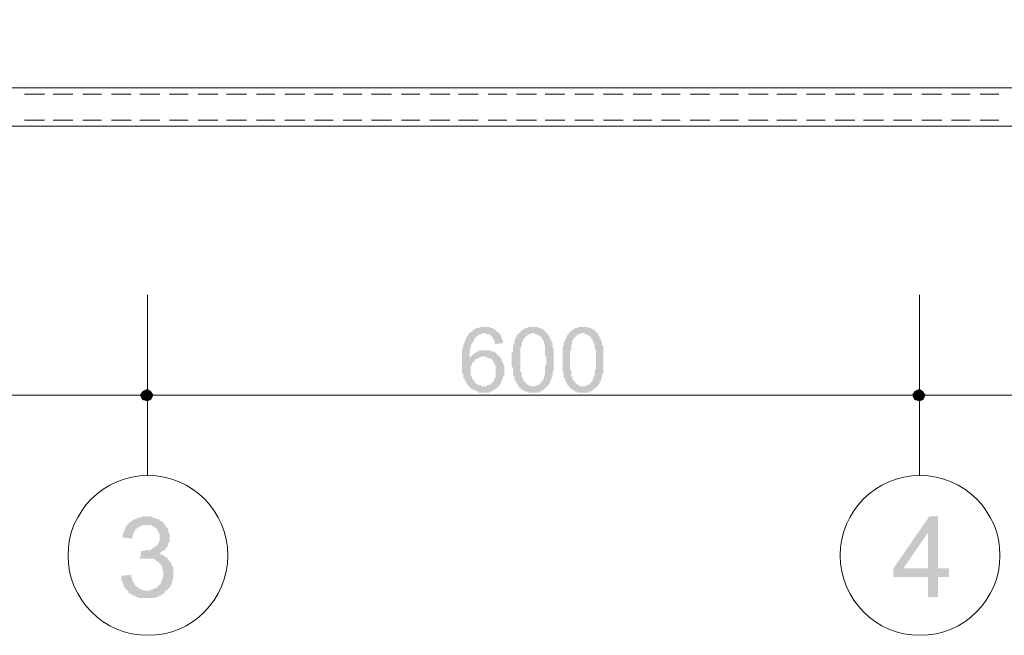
# Model space of a CAD drawing. Header units: metres. Extents: x 5.7 to 89.8, y 4 to 63.5.
# Tile 9 of 20: x 36.7 to 44.4, y 38.9 to 43.7. Entities that reach past the tile are written whole.
import ezdxf

# ---------------------------------------------------------------- set-up
doc = ezdxf.new("R2010")
doc.units = ezdxf.units.M
doc.header["$MEASUREMENT"] = 0
for name, color, linetype in [('PDF13_ax', 7, 'Continuous'), ('PDF13_dim', 7, 'Continuous'), ('PDF13_khatchin', 7, 'Continuous'), ('PDF13_shib bandi', 7, 'Continuous'), ('PDF13_textt', 7, 'Continuous'), ('PDF13_W', 7, 'Continuous')]:
    doc.layers.add(name, color=color, linetype=linetype)

msp = doc.modelspace()

# ---------------------------------------------------------------- hatches: boundary and pattern name
at = {"layer": 'PDF13_dim', "transparency": 33554559}
h = msp.add_hatch(color=256, dxfattribs=at)
h.paths.add_polyline_path([(40.5024, 41.1605), (40.4446, 41.1509), (40.435, 41.1605), (40.435, 41.1702), (40.435, 41.1798), (40.435, 41.1894), (40.4254, 41.1894), (40.4254, 41.1991), (40.4254, 41.1991), (40.4157, 41.2087), (40.4157, 41.2087), (40.4157, 41.2087), (40.4061, 41.2183), (40.4061, 41.2183), (40.3965, 41.228), (40.3868, 41.228), (40.3868, 41.228), (40.3772, 41.228), (40.3676, 41.2376), (40.3676, 41.2376), (40.3579, 41.2376), (40.3579, 41.2376), (40.3483, 41.2376), (40.3387, 41.2376), (40.3387, 41.228), (40.329, 41.228), (40.3194, 41.228), (40.3194, 41.228), (40.3098, 41.2183), (40.3098, 41.2183), (40.3002, 41.2183), (40.3002, 41.2087), (40.2905, 41.2087), (40.2905, 41.1991), (40.2809, 41.1991), (40.2809, 41.1894), (40.2713, 41.1798), (40.2713, 41.1798), (40.2713, 41.1702), (40.2616, 41.1605), (40.2616, 41.1605), (40.2616, 41.1605), (40.2616, 41.1509), (40.252, 41.1509), (40.252, 41.1413), (40.252, 41.1316), (40.252, 41.1316), (40.252, 41.122), (40.252, 41.1124), (40.252, 41.1124), (40.2424, 41.1028), (40.2424, 41.0931), (40.2424, 41.0931), (40.2424, 41.0835), (40.2424, 41.0739), (40.2424, 41.0642), (40.2424, 41.0546), (40.2424, 41.045), (40.2424, 41.045), (40.2424, 41.045), (40.252, 41.0546), (40.252, 41.0546), (40.2616, 41.0642), (40.2616, 41.0642), (40.2713, 41.0739), (40.2713, 41.0739), (40.2809, 41.0835), (40.2905, 41.0835), (40.2905, 41.0835), (40.3002, 41.0931), (40.3002, 41.0931), (40.3098, 41.0931), (40.3194, 41.1028), (40.3194, 41.1028), (40.329, 41.1028), (40.3387, 41.1028), (40.3387, 41.1028), (40.3483, 41.1028), (40.3579, 41.1028), (40.3676, 41.1028), (40.3676, 41.1028), (40.3676, 41.1028), (40.3772, 41.1028), (40.3868, 41.1028), (40.3868, 41.1028), (40.3965, 41.1028), (40.4061, 41.1028), (40.4061, 41.1028), (40.4157, 41.0931), (40.4254, 41.0931), (40.4254, 41.0931), (40.435, 41.0931), (40.4446, 41.0835), (40.4446, 41.0835), (40.4543, 41.0739), (40.4543, 41.0739), (40.4639, 41.0642), (40.4639, 41.0642), (40.4639, 41.0642), (40.4735, 41.0546), (40.4735, 41.0546), (40.4831, 41.045), (40.4831, 41.045), (40.4928, 41.0353), (40.4928, 41.0257), (40.4928, 41.0257), (40.4928, 41.0161), (40.5024, 41.0161), (40.5024, 41.0064), (40.5024, 40.9968), (40.5024, 40.9968), (40.512, 40.9872), (40.512, 40.9775), (40.512, 40.9679), (40.512, 40.9679), (40.512, 40.9583), (40.512, 40.9487), (40.512, 40.9487), (40.512, 40.939), (40.512, 40.9294), (40.512, 40.9198), (40.512, 40.9198), (40.512, 40.9101), (40.5024, 40.9005), (40.5024, 40.9005), (40.5024, 40.8909), (40.5024, 40.8812), (40.5024, 40.8812), (40.4928, 40.8716), (40.4928, 40.862), (40.4928, 40.862), (40.4928, 40.862), (40.4831, 40.8523), (40.4831, 40.8427), (40.4831, 40.8427), (40.4735, 40.8331), (40.4735, 40.8234), (40.4639, 40.8234), (40.4639, 40.8138), (40.4543, 40.8138), (40.4543, 40.8042), (40.4446, 40.8042), (40.4446, 40.8042), (40.435, 40.7946), (40.435, 40.7946), (40.4254, 40.7946), (40.4254, 40.7849), (40.4157, 40.7849), (40.4157, 40.7849), (40.4061, 40.7849), (40.3965, 40.7753), (40.3868, 40.7753), (40.3868, 40.7753), (40.3772, 40.7753), (40.3676, 40.7753), (40.3676, 40.7753), (40.3579, 40.7753), (40.3579, 40.7753), (40.3483, 40.7753), (40.3387, 40.7753), (40.329, 40.7753), (40.329, 40.7753), (40.3194, 40.7753), (40.3098, 40.7753), (40.3098, 40.7849), (40.3002, 40.7849), (40.2905, 40.7849), (40.2905, 40.7849), (40.2809, 40.7946), (40.2809, 40.7946), (40.2713, 40.7946), (40.2616, 40.8042), (40.2616, 40.8042), (40.252, 40.8042), (40.252, 40.8138), (40.2424, 40.8138), (40.2424, 40.8234), (40.2327, 40.8234), (40.2327, 40.8331), (40.2231, 40.8331), (40.2231, 40.8427), (40.2231, 40.8427), (40.2135, 40.8523), (40.2135, 40.8523), (40.2135, 40.862), (40.2135, 40.862), (40.2038, 40.8716), (40.2038, 40.8716), (40.2038, 40.8812), (40.2038, 40.8812), (40.1942, 40.8909), (40.1942, 40.9005), (40.1942, 40.9005), (40.1942, 40.9101), (40.1942, 40.9198), (40.1846, 40.9198), (40.1846, 40.9294), (40.1846, 40.939), (40.1846, 40.9487), (40.1846, 40.9487), (40.1846, 40.9583), (40.1846, 40.9679), (40.1846, 40.9775), (40.1846, 40.9872), (40.1846, 40.9968), (40.1846, 41.0064), (40.1846, 41.0161), (40.1846, 41.0161), (40.1846, 41.0257), (40.1846, 41.0353), (40.1846, 41.045), (40.1846, 41.0546), (40.1846, 41.0642), (40.1846, 41.0642), (40.1846, 41.0739), (40.1846, 41.0835), (40.1846, 41.0931), (40.1846, 41.1028), (40.1846, 41.1028), (40.1846, 41.1124), (40.1942, 41.122), (40.1942, 41.1316), (40.1942, 41.1316), (40.1942, 41.1413), (40.1942, 41.1509), (40.1942, 41.1509), (40.2038, 41.1605), (40.2038, 41.1702), (40.2038, 41.1702), (40.2038, 41.1798), (40.2038, 41.1798), (40.2135, 41.1894), (40.2135, 41.1894), (40.2135, 41.1991), (40.2231, 41.2087), (40.2231, 41.2087), (40.2231, 41.2087), (40.2231, 41.2183), (40.2327, 41.2183), (40.2327, 41.228), (40.2327, 41.228), (40.2424, 41.2376), (40.2424, 41.2376), (40.252, 41.2472), (40.252, 41.2472), (40.2616, 41.2472), (40.2616, 41.2569), (40.2713, 41.2569), (40.2713, 41.2665), (40.2809, 41.2665), (40.2905, 41.2665), (40.2905, 41.2761), (40.3002, 41.2761), (40.3002, 41.2761), (40.3098, 41.2761), (40.3194, 41.2761), (40.3194, 41.2857), (40.329, 41.2857), (40.3387, 41.2857), (40.3483, 41.2857), (40.3483, 41.2857), (40.3579, 41.2857), (40.3579, 41.2857), (40.3676, 41.2857), (40.3772, 41.2857), (40.3868, 41.2857), (40.3868, 41.2857), (40.3965, 41.2857), (40.4061, 41.2761), (40.4061, 41.2761), (40.4157, 41.2761), (40.4254, 41.2761), (40.4254, 41.2665), (40.435, 41.2665), (40.4446, 41.2665), (40.4446, 41.2569), (40.4543, 41.2569), (40.4543, 41.2569), (40.4543, 41.2472), (40.4639, 41.2472), (40.4639, 41.2472), (40.4735, 41.2376), (40.4735, 41.228), (40.4831, 41.228), (40.4831, 41.2183), (40.4831, 41.2183), (40.4928, 41.2087), (40.4928, 41.1991), (40.4928, 41.1991), (40.4928, 41.1894), (40.5024, 41.1798), (40.5024, 41.1798), (40.5024, 41.1702), (40.5024, 41.1605), (40.5024, 41.1605)], flags=0)
h.paths.add_polyline_path([(40.252, 40.9487), (40.252, 40.939), (40.252, 40.9294), (40.252, 40.9198), (40.252, 40.9198), (40.252, 40.9101), (40.2616, 40.9005), (40.2616, 40.9005), (40.2616, 40.8909), (40.2616, 40.8812), (40.2616, 40.8812), (40.2713, 40.8812), (40.2713, 40.8716), (40.2809, 40.862), (40.2809, 40.862), (40.2809, 40.8523), (40.2905, 40.8523), (40.2905, 40.8427), (40.3002, 40.8427), (40.3002, 40.8427), (40.3098, 40.8331), (40.3194, 40.8331), (40.3194, 40.8331), (40.329, 40.8331), (40.3387, 40.8234), (40.3387, 40.8234), (40.3483, 40.8234), (40.3579, 40.8234), (40.3579, 40.8234), (40.3676, 40.8234), (40.3772, 40.8234), (40.3772, 40.8331), (40.3868, 40.8331), (40.3965, 40.8331), (40.3965, 40.8331), (40.4061, 40.8427), (40.4061, 40.8427), (40.4157, 40.8523), (40.4157, 40.8523), (40.4254, 40.8523), (40.4254, 40.862), (40.4254, 40.862), (40.435, 40.8716), (40.435, 40.8812), (40.435, 40.8812), (40.4446, 40.8909), (40.4446, 40.8909), (40.4446, 40.9005), (40.4446, 40.9101), (40.4446, 40.9198), (40.4446, 40.9198), (40.4446, 40.9294), (40.4446, 40.939), (40.4446, 40.939), (40.4446, 40.9487), (40.4446, 40.9583), (40.4446, 40.9679), (40.4446, 40.9679), (40.4446, 40.9775), (40.4446, 40.9872), (40.4446, 40.9872), (40.435, 40.9968), (40.435, 41.0064), (40.435, 41.0064), (40.4254, 41.0161), (40.4254, 41.0161), (40.4254, 41.0257), (40.4157, 41.0257), (40.4157, 41.0353), (40.4061, 41.0353), (40.3965, 41.045), (40.3965, 41.045), (40.3868, 41.045), (40.3772, 41.045), (40.3772, 41.0546), (40.3676, 41.0546), (40.3579, 41.0546), (40.3579, 41.0546), (40.3483, 41.0546), (40.3483, 41.0546), (40.3387, 41.0546), (40.329, 41.0546), (40.3194, 41.045), (40.3194, 41.045), (40.3098, 41.045), (40.3098, 41.045), (40.3002, 41.0353), (40.2905, 41.0353), (40.2905, 41.0353), (40.2809, 41.0257), (40.2809, 41.0257), (40.2809, 41.0161), (40.2713, 41.0161), (40.2713, 41.0064), (40.2616, 41.0064), (40.2616, 40.9968), (40.2616, 40.9872), (40.2616, 40.9872), (40.252, 40.9775), (40.252, 40.9679), (40.252, 40.9679), (40.252, 40.9583), (40.252, 40.9487), (40.252, 40.9487)], flags=0)
h = msp.add_hatch(color=256, dxfattribs=at)
h.paths.add_polyline_path([(40.5698, 41.0257), (40.5698, 41.0353), (40.5698, 41.045), (40.5698, 41.0546), (40.5698, 41.0642), (40.5698, 41.0739), (40.5698, 41.0739), (40.5698, 41.0835), (40.5795, 41.0931), (40.5795, 41.1028), (40.5795, 41.1028), (40.5795, 41.1124), (40.5795, 41.122), (40.5795, 41.1316), (40.5795, 41.1316), (40.5795, 41.1413), (40.5795, 41.1413), (40.5891, 41.1509), (40.5891, 41.1605), (40.5891, 41.1605), (40.5891, 41.1702), (40.5891, 41.1702), (40.5891, 41.1798), (40.5987, 41.1894), (40.5987, 41.1894), (40.5987, 41.1991), (40.6083, 41.2087), (40.6083, 41.2087), (40.6083, 41.2183), (40.618, 41.228), (40.618, 41.228), (40.6276, 41.2376), (40.6276, 41.2376), (40.6372, 41.2472), (40.6372, 41.2472), (40.6469, 41.2569), (40.6469, 41.2569), (40.6469, 41.2569), (40.6565, 41.2665), (40.6565, 41.2665), (40.6661, 41.2665), (40.6758, 41.2761), (40.6758, 41.2761), (40.6854, 41.2761), (40.695, 41.2761), (40.695, 41.2857), (40.7047, 41.2857), (40.7143, 41.2857), (40.7239, 41.2857), (40.7239, 41.2857), (40.7336, 41.2857), (40.7336, 41.2857), (40.7432, 41.2857), (40.7528, 41.2857), (40.7528, 41.2857), (40.7624, 41.2857), (40.7721, 41.2857), (40.7817, 41.2761), (40.7817, 41.2761), (40.7913, 41.2761), (40.801, 41.2761), (40.801, 41.2665), (40.8106, 41.2665), (40.8106, 41.2665), (40.8202, 41.2665), (40.8202, 41.2569), (40.8299, 41.2569), (40.8299, 41.2472), (40.8395, 41.2472), (40.8395, 41.2376), (40.8491, 41.2376), (40.8491, 41.228), (40.8588, 41.2183), (40.8588, 41.2183), (40.8588, 41.2183), (40.8588, 41.2087), (40.8684, 41.2087), (40.8684, 41.1991), (40.8684, 41.1894), (40.878, 41.1894), (40.878, 41.1798), (40.878, 41.1702), (40.878, 41.1702), (40.8877, 41.1605), (40.8877, 41.1509), (40.8877, 41.1509), (40.8877, 41.1413), (40.8877, 41.1413), (40.8877, 41.1316), (40.8877, 41.122), (40.8973, 41.122), (40.8973, 41.1124), (40.8973, 41.1028), (40.8973, 41.1028), (40.8973, 41.0931), (40.8973, 41.0835), (40.8973, 41.0739), (40.8973, 41.0739), (40.8973, 41.0642), (40.8973, 41.0546), (40.8973, 41.045), (40.8973, 41.0353), (40.8973, 41.0257), (40.8973, 41.0257), (40.8973, 41.0257), (40.8973, 41.0161), (40.8973, 41.0064), (40.8973, 40.9968), (40.8973, 40.9872), (40.8973, 40.9775), (40.8973, 40.9775), (40.8973, 40.9679), (40.8973, 40.9583), (40.8973, 40.9487), (40.8973, 40.9487), (40.8877, 40.939), (40.8877, 40.9294), (40.8877, 40.9294), (40.8877, 40.9198), (40.8877, 40.9101), (40.8877, 40.9101), (40.8877, 40.9005), (40.8877, 40.9005), (40.878, 40.8909), (40.878, 40.8909), (40.878, 40.8812), (40.878, 40.8716), (40.8684, 40.862), (40.8684, 40.862), (40.8684, 40.8523), (40.8588, 40.8427), (40.8588, 40.8427), (40.8588, 40.8331), (40.8491, 40.8331), (40.8491, 40.8234), (40.8395, 40.8234), (40.8395, 40.8138), (40.8299, 40.8138), (40.8299, 40.8042), (40.8299, 40.8042), (40.8202, 40.8042), (40.8202, 40.7946), (40.8106, 40.7946), (40.801, 40.7849), (40.801, 40.7849), (40.7913, 40.7849), (40.7913, 40.7849), (40.7817, 40.7753), (40.7721, 40.7753), (40.7624, 40.7753), (40.7624, 40.7753), (40.7528, 40.7753), (40.7432, 40.7753), (40.7336, 40.7753), (40.7336, 40.7753), (40.7239, 40.7753), (40.7239, 40.7753), (40.7143, 40.7753), (40.7047, 40.7753), (40.7047, 40.7753), (40.695, 40.7753), (40.6854, 40.7849), (40.6758, 40.7849), (40.6758, 40.7849), (40.6661, 40.7849), (40.6661, 40.7946), (40.6565, 40.7946), (40.6469, 40.7946), (40.6469, 40.8042), (40.6372, 40.8042), (40.6372, 40.8138), (40.6276, 40.8138), (40.6276, 40.8234), (40.618, 40.8234), (40.618, 40.8234), (40.618, 40.8331), (40.618, 40.8331), (40.6083, 40.8427), (40.6083, 40.8427), (40.6083, 40.8523), (40.6083, 40.8523), (40.5987, 40.862), (40.5987, 40.862), (40.5987, 40.8716), (40.5987, 40.8716), (40.5891, 40.8812), (40.5891, 40.8909), (40.5891, 40.8909), (40.5891, 40.9005), (40.5891, 40.9005), (40.5795, 40.9101), (40.5795, 40.9198), (40.5795, 40.9294), (40.5795, 40.9294), (40.5795, 40.939), (40.5795, 40.9487), (40.5795, 40.9583), (40.5795, 40.9583), (40.5795, 40.9679), (40.5698, 40.9775), (40.5698, 40.9872), (40.5698, 40.9968), (40.5698, 41.0064), (40.5698, 41.0161), (40.5698, 41.0161), (40.5698, 41.0257)], flags=0)
h.paths.add_polyline_path([(40.6372, 41.0257), (40.6372, 41.0161), (40.6372, 41.0064), (40.6372, 40.9968), (40.6372, 40.9872), (40.6372, 40.9872), (40.6372, 40.9775), (40.6372, 40.9679), (40.6372, 40.9583), (40.6372, 40.9487), (40.6372, 40.939), (40.6372, 40.939), (40.6469, 40.9294), (40.6469, 40.9198), (40.6469, 40.9198), (40.6469, 40.9101), (40.6469, 40.9005), (40.6469, 40.9005), (40.6469, 40.8909), (40.6565, 40.8909), (40.6565, 40.8812), (40.6565, 40.8812), (40.6565, 40.8716), (40.6565, 40.8716), (40.6661, 40.8716), (40.6661, 40.862), (40.6661, 40.862), (40.6758, 40.8523), (40.6758, 40.8523), (40.6854, 40.8427), (40.6854, 40.8427), (40.695, 40.8331), (40.7047, 40.8331), (40.7047, 40.8331), (40.7143, 40.8234), (40.7143, 40.8234), (40.7239, 40.8234), (40.7336, 40.8234), (40.7336, 40.8234), (40.7432, 40.8234), (40.7528, 40.8234), (40.7528, 40.8234), (40.7624, 40.8331), (40.7624, 40.8331), (40.7721, 40.8331), (40.7817, 40.8331), (40.7817, 40.8427), (40.7913, 40.8427), (40.7913, 40.8523), (40.801, 40.8523), (40.801, 40.862), (40.8106, 40.862), (40.8106, 40.8716), (40.8106, 40.8716), (40.8106, 40.8812), (40.8202, 40.8812), (40.8202, 40.8812), (40.8202, 40.8909), (40.8202, 40.9005), (40.8202, 40.9005), (40.8202, 40.9101), (40.8299, 40.9101), (40.8299, 40.9198), (40.8299, 40.9294), (40.8299, 40.9294), (40.8299, 40.939), (40.8299, 40.9487), (40.8299, 40.9583), (40.8299, 40.9583), (40.8299, 40.9679), (40.8299, 40.9775), (40.8299, 40.9872), (40.8395, 40.9968), (40.8395, 41.0064), (40.8395, 41.0161), (40.8395, 41.0257), (40.8395, 41.0257), (40.8395, 41.0353), (40.8395, 41.045), (40.8395, 41.0546), (40.8299, 41.0642), (40.8299, 41.0739), (40.8299, 41.0835), (40.8299, 41.0931), (40.8299, 41.1028), (40.8299, 41.1124), (40.8299, 41.1124), (40.8299, 41.122), (40.8299, 41.1316), (40.8299, 41.1413), (40.8299, 41.1413), (40.8202, 41.1509), (40.8202, 41.1509), (40.8202, 41.1605), (40.8202, 41.1702), (40.8202, 41.1702), (40.8202, 41.1798), (40.8106, 41.1798), (40.8106, 41.1798), (40.8106, 41.1894), (40.8106, 41.1894), (40.8106, 41.1894), (40.801, 41.1991), (40.801, 41.2087), (40.7913, 41.2087), (40.7913, 41.2183), (40.7817, 41.2183), (40.7721, 41.2183), (40.7721, 41.228), (40.7624, 41.228), (40.7624, 41.228), (40.7528, 41.228), (40.7432, 41.2376), (40.7432, 41.2376), (40.7336, 41.2376), (40.7239, 41.2376), (40.7239, 41.2376), (40.7143, 41.228), (40.7047, 41.228), (40.7047, 41.228), (40.695, 41.228), (40.695, 41.2183), (40.6854, 41.2183), (40.6758, 41.2087), (40.6758, 41.2087), (40.6758, 41.1991), (40.6661, 41.1991), (40.6661, 41.1991), (40.6661, 41.1894), (40.6565, 41.1894), (40.6565, 41.1798), (40.6565, 41.1798), (40.6565, 41.1702), (40.6565, 41.1702), (40.6469, 41.1605), (40.6469, 41.1605), (40.6469, 41.1509), (40.6469, 41.1413), (40.6469, 41.1413), (40.6469, 41.1316), (40.6372, 41.122), (40.6372, 41.1124), (40.6372, 41.1124), (40.6372, 41.1028), (40.6372, 41.0931), (40.6372, 41.0835), (40.6372, 41.0739), (40.6372, 41.0642), (40.6372, 41.0642), (40.6372, 41.0546), (40.6372, 41.045), (40.6372, 41.0353), (40.6372, 41.0257)], flags=0)
h = msp.add_hatch(color=256, dxfattribs=at)
h.paths.add_polyline_path([(40.9647, 41.0257), (40.9647, 41.0353), (40.9647, 41.045), (40.9647, 41.0546), (40.9647, 41.0642), (40.9647, 41.0739), (40.9647, 41.0739), (40.9647, 41.0835), (40.9647, 41.0931), (40.9647, 41.1028), (40.9647, 41.1028), (40.9647, 41.1124), (40.9647, 41.122), (40.9647, 41.1316), (40.9647, 41.1316), (40.9743, 41.1413), (40.9743, 41.1413), (40.9743, 41.1509), (40.9743, 41.1605), (40.9743, 41.1605), (40.9743, 41.1702), (40.984, 41.1702), (40.984, 41.1798), (40.984, 41.1894), (40.984, 41.1894), (40.9936, 41.1991), (40.9936, 41.2087), (40.9936, 41.2087), (41.0032, 41.2183), (41.0032, 41.228), (41.0129, 41.228), (41.0129, 41.2376), (41.0129, 41.2376), (41.0225, 41.2472), (41.0225, 41.2472), (41.0321, 41.2569), (41.0321, 41.2569), (41.0418, 41.2569), (41.0418, 41.2665), (41.0514, 41.2665), (41.0514, 41.2665), (41.061, 41.2761), (41.0706, 41.2761), (41.0706, 41.2761), (41.0803, 41.2761), (41.0899, 41.2857), (41.0899, 41.2857), (41.0995, 41.2857), (41.1092, 41.2857), (41.1188, 41.2857), (41.1188, 41.2857), (41.1284, 41.2857), (41.1284, 41.2857), (41.1381, 41.2857), (41.1477, 41.2857), (41.1573, 41.2857), (41.1573, 41.2857), (41.167, 41.2761), (41.1766, 41.2761), (41.1766, 41.2761), (41.1862, 41.2761), (41.1959, 41.2665), (41.1959, 41.2665), (41.1959, 41.2665), (41.2055, 41.2665), (41.2151, 41.2569), (41.2151, 41.2569), (41.2247, 41.2472), (41.2247, 41.2472), (41.2344, 41.2376), (41.2344, 41.2376), (41.244, 41.228), (41.244, 41.2183), (41.244, 41.2183), (41.244, 41.2183), (41.2536, 41.2087), (41.2536, 41.2087), (41.2536, 41.1991), (41.2633, 41.1894), (41.2633, 41.1894), (41.2633, 41.1798), (41.2633, 41.1702), (41.2729, 41.1702), (41.2729, 41.1605), (41.2729, 41.1509), (41.2729, 41.1509), (41.2729, 41.1413), (41.2825, 41.1413), (41.2825, 41.1316), (41.2825, 41.122), (41.2825, 41.122), (41.2825, 41.1124), (41.2825, 41.1028), (41.2825, 41.1028), (41.2825, 41.0931), (41.2825, 41.0835), (41.2825, 41.0739), (41.2825, 41.0739), (41.2825, 41.0642), (41.2825, 41.0546), (41.2825, 41.045), (41.2825, 41.0353), (41.2825, 41.0257), (41.2825, 41.0257), (41.2825, 41.0257), (41.2825, 41.0161), (41.2825, 41.0064), (41.2825, 40.9968), (41.2825, 40.9872), (41.2825, 40.9775), (41.2825, 40.9775), (41.2825, 40.9679), (41.2825, 40.9583), (41.2825, 40.9487), (41.2825, 40.9487), (41.2825, 40.939), (41.2825, 40.9294), (41.2825, 40.9294), (41.2729, 40.9198), (41.2729, 40.9101), (41.2729, 40.9101), (41.2729, 40.9005), (41.2729, 40.9005), (41.2729, 40.8909), (41.2729, 40.8909), (41.2633, 40.8812), (41.2633, 40.8716), (41.2633, 40.862), (41.2536, 40.862), (41.2536, 40.8523), (41.2536, 40.8427), (41.244, 40.8427), (41.244, 40.8331), (41.244, 40.8331), (41.2344, 40.8234), (41.2344, 40.8234), (41.2247, 40.8138), (41.2247, 40.8138), (41.2151, 40.8042), (41.2151, 40.8042), (41.2055, 40.8042), (41.2055, 40.7946), (41.1959, 40.7946), (41.1959, 40.7849), (41.1862, 40.7849), (41.1766, 40.7849), (41.1766, 40.7849), (41.167, 40.7753), (41.1573, 40.7753), (41.1573, 40.7753), (41.1477, 40.7753), (41.1381, 40.7753), (41.1381, 40.7753), (41.1284, 40.7753), (41.1284, 40.7753), (41.1188, 40.7753), (41.1092, 40.7753), (41.0995, 40.7753), (41.0995, 40.7753), (41.0899, 40.7753), (41.0803, 40.7753), (41.0706, 40.7849), (41.0706, 40.7849), (41.061, 40.7849), (41.061, 40.7849), (41.0514, 40.7946), (41.0418, 40.7946), (41.0418, 40.7946), (41.0321, 40.8042), (41.0321, 40.8042), (41.0225, 40.8138), (41.0225, 40.8138), (41.0129, 40.8234), (41.0129, 40.8234), (41.0129, 40.8234), (41.0032, 40.8331), (41.0032, 40.8331), (41.0032, 40.8427), (41.0032, 40.8427), (40.9936, 40.8523), (40.9936, 40.8523), (40.9936, 40.862), (40.984, 40.862), (40.984, 40.8716), (40.984, 40.8716), (40.984, 40.8812), (40.984, 40.8909), (40.9743, 40.8909), (40.9743, 40.9005), (40.9743, 40.9005), (40.9743, 40.9101), (40.9743, 40.9198), (40.9743, 40.9294), (40.9647, 40.9294), (40.9647, 40.939), (40.9647, 40.9487), (40.9647, 40.9583), (40.9647, 40.9583), (40.9647, 40.9679), (40.9647, 40.9775), (40.9647, 40.9872), (40.9647, 40.9968), (40.9647, 41.0064), (40.9647, 41.0161), (40.9647, 41.0161), (40.9647, 41.0257)], flags=0)
h.paths.add_polyline_path([(41.0225, 41.0257), (41.0225, 41.0161), (41.0225, 41.0064), (41.0225, 40.9968), (41.0225, 40.9872), (41.0225, 40.9872), (41.0225, 40.9775), (41.0225, 40.9679), (41.0225, 40.9583), (41.0321, 40.9487), (41.0321, 40.939), (41.0321, 40.939), (41.0321, 40.9294), (41.0321, 40.9198), (41.0321, 40.9198), (41.0321, 40.9101), (41.0321, 40.9005), (41.0418, 40.9005), (41.0418, 40.8909), (41.0418, 40.8909), (41.0418, 40.8812), (41.0418, 40.8812), (41.0514, 40.8716), (41.0514, 40.8716), (41.0514, 40.8716), (41.0514, 40.862), (41.061, 40.862), (41.061, 40.8523), (41.0706, 40.8523), (41.0706, 40.8427), (41.0803, 40.8427), (41.0803, 40.8331), (41.0899, 40.8331), (41.0899, 40.8331), (41.0995, 40.8234), (41.1092, 40.8234), (41.1092, 40.8234), (41.1188, 40.8234), (41.1284, 40.8234), (41.1284, 40.8234), (41.1381, 40.8234), (41.1477, 40.8234), (41.1477, 40.8331), (41.1573, 40.8331), (41.1573, 40.8331), (41.167, 40.8331), (41.1766, 40.8427), (41.1766, 40.8427), (41.1862, 40.8523), (41.1862, 40.8523), (41.1959, 40.862), (41.1959, 40.862), (41.1959, 40.8716), (41.1959, 40.8716), (41.2055, 40.8812), (41.2055, 40.8812), (41.2055, 40.8812), (41.2055, 40.8909), (41.2055, 40.9005), (41.2151, 40.9005), (41.2151, 40.9101), (41.2151, 40.9101), (41.2151, 40.9198), (41.2151, 40.9294), (41.2151, 40.9294), (41.2151, 40.939), (41.2151, 40.9487), (41.2247, 40.9583), (41.2247, 40.9583), (41.2247, 40.9679), (41.2247, 40.9775), (41.2247, 40.9872), (41.2247, 40.9968), (41.2247, 41.0064), (41.2247, 41.0161), (41.2247, 41.0257), (41.2247, 41.0257), (41.2247, 41.0353), (41.2247, 41.045), (41.2247, 41.0546), (41.2247, 41.0642), (41.2247, 41.0739), (41.2247, 41.0835), (41.2247, 41.0931), (41.2247, 41.1028), (41.2247, 41.1124), (41.2151, 41.1124), (41.2151, 41.122), (41.2151, 41.1316), (41.2151, 41.1413), (41.2151, 41.1413), (41.2151, 41.1509), (41.2151, 41.1509), (41.2055, 41.1605), (41.2055, 41.1702), (41.2055, 41.1702), (41.2055, 41.1798), (41.2055, 41.1798), (41.2055, 41.1798), (41.1959, 41.1894), (41.1959, 41.1894), (41.1959, 41.1894), (41.1862, 41.1991), (41.1862, 41.2087), (41.1766, 41.2087), (41.1766, 41.2183), (41.167, 41.2183), (41.167, 41.2183), (41.1573, 41.228), (41.1573, 41.228), (41.1477, 41.228), (41.1381, 41.228), (41.1381, 41.2376), (41.1284, 41.2376), (41.1188, 41.2376), (41.1188, 41.2376), (41.1092, 41.2376), (41.0995, 41.228), (41.0995, 41.228), (41.0899, 41.228), (41.0803, 41.228), (41.0803, 41.2183), (41.0706, 41.2183), (41.0706, 41.2087), (41.061, 41.2087), (41.061, 41.1991), (41.0514, 41.1991), (41.0514, 41.1991), (41.0514, 41.1894), (41.0514, 41.1894), (41.0418, 41.1798), (41.0418, 41.1798), (41.0418, 41.1702), (41.0418, 41.1702), (41.0418, 41.1605), (41.0418, 41.1605), (41.0321, 41.1509), (41.0321, 41.1413), (41.0321, 41.1413), (41.0321, 41.1316), (41.0321, 41.122), (41.0321, 41.1124), (41.0321, 41.1124), (41.0321, 41.1028), (41.0225, 41.0931), (41.0225, 41.0835), (41.0225, 41.0739), (41.0225, 41.0642), (41.0225, 41.0642), (41.0225, 41.0546), (41.0225, 41.045), (41.0225, 41.0353), (41.0225, 41.0257)], flags=0)
at = {"layer": 'PDF13_textt', "transparency": 33554559}
msp.add_hatch(color=256, dxfattribs=at).paths.add_polyline_path([(37.536, 39.3499), (37.613, 39.3595), (37.613, 39.3499), (37.613, 39.3402), (37.6227, 39.3306), (37.6227, 39.321), (37.6227, 39.3113), (37.6323, 39.3017), (37.6323, 39.2921), (37.6323, 39.2921), (37.6419, 39.2825), (37.6419, 39.2728), (37.6516, 39.2728), (37.6516, 39.2632), (37.6516, 39.2632), (37.6612, 39.2632), (37.6708, 39.2536), (37.6805, 39.2536), (37.6805, 39.2439), (37.6901, 39.2439), (37.6997, 39.2439), (37.7094, 39.2343), (37.719, 39.2343), (37.7286, 39.2343), (37.7286, 39.2343), (37.7383, 39.2343), (37.7479, 39.2343), (37.7575, 39.2343), (37.7671, 39.2439), (37.7768, 39.2439), (37.7864, 39.2439), (37.7864, 39.2536), (37.796, 39.2536), (37.8057, 39.2536), (37.8153, 39.2632), (37.8153, 39.2632), (37.8249, 39.2728), (37.8346, 39.2825), (37.8346, 39.2825), (37.8442, 39.2921), (37.8442, 39.3017), (37.8442, 39.3113), (37.8538, 39.3113), (37.8538, 39.321), (37.8538, 39.3306), (37.8635, 39.3402), (37.8635, 39.3499), (37.8635, 39.3595), (37.8635, 39.3691), (37.8635, 39.3691), (37.8635, 39.3788), (37.8635, 39.3884), (37.8635, 39.3884), (37.8538, 39.398), (37.8538, 39.4077), (37.8538, 39.4173), (37.8442, 39.4269), (37.8442, 39.4269), (37.8442, 39.4366), (37.8346, 39.4462), (37.8249, 39.4558), (37.8249, 39.4558), (37.8249, 39.4558), (37.8153, 39.4654), (37.8057, 39.4654), (37.796, 39.4751), (37.796, 39.4751), (37.7864, 39.4847), (37.7768, 39.4847), (37.7671, 39.4847), (37.7575, 39.4847), (37.7479, 39.4847), (37.7383, 39.4847), (37.7383, 39.4847), (37.7286, 39.4847), (37.7286, 39.4847), (37.719, 39.4847), (37.7094, 39.4847), (37.6997, 39.4847), (37.6901, 39.4847), (37.6805, 39.4751), (37.6901, 39.5425), (37.6997, 39.5425), (37.7094, 39.5425), (37.719, 39.5425), (37.719, 39.5425), (37.7286, 39.5521), (37.7383, 39.5521), (37.7479, 39.5521), (37.7575, 39.5521), (37.7671, 39.5521), (37.7768, 39.5618), (37.7768, 39.5618), (37.7864, 39.5714), (37.796, 39.5714), (37.796, 39.5714), (37.8057, 39.581), (37.8153, 39.5907), (37.8153, 39.5907), (37.8249, 39.6003), (37.8249, 39.6099), (37.8249, 39.6099), (37.8346, 39.6195), (37.8346, 39.6292), (37.8346, 39.6388), (37.8346, 39.6484), (37.8346, 39.6484), (37.8346, 39.6581), (37.8346, 39.6677), (37.8346, 39.6773), (37.8249, 39.687), (37.8249, 39.687), (37.8249, 39.6966), (37.8153, 39.7062), (37.8153, 39.7159), (37.8057, 39.7159), (37.8057, 39.7159), (37.796, 39.7255), (37.796, 39.7255), (37.7864, 39.7351), (37.7768, 39.7351), (37.7671, 39.7448), (37.7575, 39.7448), (37.7575, 39.7448), (37.7479, 39.7448), (37.7383, 39.7448), (37.7286, 39.7448), (37.719, 39.7448), (37.7094, 39.7448), (37.6997, 39.7448), (37.6997, 39.7448), (37.6901, 39.7351), (37.6805, 39.7351), (37.6708, 39.7351), (37.6708, 39.7255), (37.6612, 39.7255), (37.6612, 39.7159), (37.6516, 39.7159), (37.6419, 39.7062), (37.6419, 39.7062), (37.6419, 39.6966), (37.6323, 39.687), (37.6323, 39.6773), (37.6227, 39.6677), (37.6227, 39.6677), (37.6227, 39.6581), (37.6227, 39.6484), (37.6227, 39.6388), (37.6227, 39.6388), (37.5456, 39.6484), (37.5456, 39.6581), (37.5456, 39.6677), (37.5456, 39.6773), (37.5553, 39.687), (37.5553, 39.6966), (37.5553, 39.6966), (37.5649, 39.7062), (37.5649, 39.7159), (37.5649, 39.7255), (37.5745, 39.7351), (37.5745, 39.7351), (37.5842, 39.7448), (37.5842, 39.7544), (37.5938, 39.7544), (37.5938, 39.764), (37.6034, 39.764), (37.6034, 39.764), (37.613, 39.7736), (37.6227, 39.7736), (37.6227, 39.7833), (37.6323, 39.7833), (37.6419, 39.7929), (37.6516, 39.7929), (37.6516, 39.7929), (37.6612, 39.8025), (37.6708, 39.8025), (37.6805, 39.8025), (37.6901, 39.8025), (37.6997, 39.8122), (37.7094, 39.8122), (37.7094, 39.8122), (37.719, 39.8122), (37.7286, 39.8122), (37.7383, 39.8122), (37.7479, 39.8122), (37.7575, 39.8122), (37.7671, 39.8122), (37.7768, 39.8025), (37.7768, 39.8025), (37.7864, 39.8025), (37.796, 39.8025), (37.8057, 39.7929), (37.8153, 39.7929), (37.8249, 39.7929), (37.8249, 39.7929), (37.8346, 39.7833), (37.8346, 39.7833), (37.8442, 39.7736), (37.8538, 39.7736), (37.8635, 39.764), (37.8635, 39.7544), (37.8731, 39.7544), (37.8731, 39.7448), (37.8827, 39.7351), (37.8827, 39.7351), (37.8924, 39.7255), (37.8924, 39.7255), (37.902, 39.7159), (37.902, 39.7062), (37.902, 39.6966), (37.902, 39.687), (37.9116, 39.6773), (37.9116, 39.6677), (37.9116, 39.6677), (37.9116, 39.6581), (37.9116, 39.6484), (37.9116, 39.6388), (37.9116, 39.6292), (37.9116, 39.6195), (37.9116, 39.6099), (37.902, 39.6099), (37.902, 39.6003), (37.902, 39.5907), (37.8924, 39.581), (37.8924, 39.5714), (37.8924, 39.5714), (37.8827, 39.5714), (37.8827, 39.5618), (37.8731, 39.5521), (37.8731, 39.5521), (37.8635, 39.5425), (37.8538, 39.5425), (37.8442, 39.5329), (37.8442, 39.5329), (37.8346, 39.5232), (37.8249, 39.5232), (37.8346, 39.5232), (37.8442, 39.5136), (37.8538, 39.5136), (37.8635, 39.5136), (37.8635, 39.504), (37.8731, 39.504), (37.8827, 39.4943), (37.8924, 39.4943), (37.8924, 39.4847), (37.902, 39.4847), (37.902, 39.4751), (37.9116, 39.4654), (37.9116, 39.4654), (37.9116, 39.4654), (37.9212, 39.4558), (37.9212, 39.4462), (37.9309, 39.4366), (37.9309, 39.4366), (37.9309, 39.4269), (37.9405, 39.4173), (37.9405, 39.4077), (37.9405, 39.398), (37.9405, 39.3884), (37.9405, 39.3788), (37.9405, 39.3691), (37.9405, 39.3691), (37.9405, 39.3595), (37.9405, 39.3499), (37.9405, 39.3402), (37.9405, 39.3306), (37.9405, 39.321), (37.9405, 39.321), (37.9309, 39.3113), (37.9309, 39.3017), (37.9309, 39.2921), (37.9212, 39.2825), (37.9212, 39.2825), (37.9212, 39.2728), (37.9116, 39.2632), (37.9116, 39.2536), (37.902, 39.2536), (37.8924, 39.2439), (37.8924, 39.2343), (37.8827, 39.2343), (37.8827, 39.2343), (37.8731, 39.2247), (37.8731, 39.215), (37.8635, 39.215), (37.8538, 39.2054), (37.8538, 39.2054), (37.8442, 39.1958), (37.8346, 39.1958), (37.8249, 39.1958), (37.8249, 39.1861), (37.8153, 39.1861), (37.8057, 39.1861), (37.796, 39.1765), (37.7864, 39.1765), (37.7768, 39.1765), (37.7768, 39.1765), (37.7671, 39.1765), (37.7575, 39.1765), (37.7479, 39.1765), (37.7383, 39.1765), (37.7286, 39.1765), (37.719, 39.1765), (37.7094, 39.1765), (37.7094, 39.1765), (37.6997, 39.1765), (37.6901, 39.1765), (37.6805, 39.1765), (37.6708, 39.1765), (37.6612, 39.1861), (37.6516, 39.1861), (37.6516, 39.1861), (37.6419, 39.1958), (37.6323, 39.1958), (37.6227, 39.1958), (37.6227, 39.2054), (37.613, 39.2054), (37.6034, 39.215), (37.5938, 39.215), (37.5938, 39.2247), (37.5938, 39.2247), (37.5842, 39.2343), (37.5745, 39.2439), (37.5745, 39.2439), (37.5649, 39.2536), (37.5649, 39.2632), (37.5553, 39.2632), (37.5553, 39.2728), (37.5553, 39.2825), (37.5456, 39.2921), (37.5456, 39.3017), (37.5456, 39.3017), (37.536, 39.3113), (37.536, 39.321), (37.536, 39.3306), (37.536, 39.3402), (37.536, 39.3499)])
h = msp.add_hatch(color=256, dxfattribs=at)
h.paths.add_polyline_path([(43.8059, 39.1861), (43.8059, 39.3402), (43.5362, 39.3402), (43.5362, 39.4077), (43.8155, 39.8122), (43.883, 39.8122), (43.883, 39.4077), (43.9696, 39.4077), (43.9696, 39.3402), (43.883, 39.3402), (43.883, 39.1861)], flags=0)
h.paths.add_polyline_path([(43.8059, 39.4077), (43.8059, 39.687), (43.6133, 39.4077)], flags=0)

# ---------------------------------------------------------------- linework, layer by layer
at = {"layer": 'PDF13_ax', "lineweight": 9}
for points in [[(37.7383, 41.5362), (37.7383, 40.13)], [(43.7385, 41.5362), (43.7385, 40.13)]]:
    msp.add_lwpolyline(points, dxfattribs=at)
for centre in [(37.7431, 39.5088), (43.7433, 39.5088)]:
    msp.add_circle(centre, 0.6212, dxfattribs=at)
at = {"layer": 'PDF13_dim', "lineweight": 20}
for points in [[(37.7383, 40.6886), (37.7383, 41.4687)], [(43.7385, 40.6886), (43.7385, 41.4687)]]:
    msp.add_lwpolyline(points, close=True, dxfattribs=at)
for points in [[(37.6323, 40.756), (31.8343, 40.756)], [(43.6325, 40.756), (37.8346, 40.756)], [(48.8334, 40.756), (43.8348, 40.756)]]:
    msp.add_lwpolyline(points, dxfattribs=at)
at = {"layer": 'PDF13_khatchin', "lineweight": 18}
for points in [[(36.9389, 43.0964), (36.7848, 43.0964)], [(37.1604, 43.0964), (37.0063, 43.0964)], [(37.3819, 43.0964), (37.2374, 43.0964)], [(37.613, 43.0964), (37.4589, 43.0964)], [(37.8346, 43.0964), (37.6805, 43.0964)], [(38.0561, 43.0964), (37.9116, 43.0964)], [(38.2872, 43.0964), (38.1331, 43.0964)], [(38.5087, 43.0964), (38.3546, 43.0964)], [(38.7303, 43.0964), (38.5858, 43.0964)], [(38.9614, 43.0964), (38.8073, 43.0964)], [(39.1829, 43.0964), (39.0385, 43.0964)], [(39.4044, 43.0964), (39.26, 43.0964)], [(39.6356, 43.0964), (39.4815, 43.0964)], [(39.8571, 43.0964), (39.7126, 43.0964)], [(40.0883, 43.0964), (39.9342, 43.0964)], [(40.3098, 43.0964), (40.1557, 43.0964)], [(40.5313, 43.0964), (40.3868, 43.0964)], [(40.7624, 43.0964), (40.6083, 43.0964)], [(40.984, 43.0964), (40.8299, 43.0964)], [(41.2055, 43.0964), (41.061, 43.0964)], [(41.4366, 43.0964), (41.2825, 43.0964)], [(41.6582, 43.0964), (41.5137, 43.0964)], [(41.8797, 43.0964), (41.7352, 43.0964)], [(42.1108, 43.0964), (41.9567, 43.0964)], [(42.3323, 43.0964), (42.1879, 43.0964)], [(42.5635, 43.0964), (42.4094, 43.0964)], [(42.785, 43.0964), (42.6309, 43.0964)], [(43.0065, 43.0964), (42.8621, 43.0964)], [(43.2377, 43.0964), (43.0836, 43.0964)], [(43.4592, 43.0964), (43.3051, 43.0964)], [(43.6807, 43.0964), (43.5362, 43.0964)], [(43.9119, 43.0964), (43.7578, 43.0964)], [(44.1334, 43.0964), (43.9889, 43.0964)], [(44.3549, 43.0964), (44.2104, 43.0964)]]:
    msp.add_lwpolyline(points, close=True, dxfattribs=at)
for points in [[(36.9389, 42.8942), (36.7848, 42.8942)], [(37.1604, 42.8942), (37.0063, 42.8942)], [(37.3819, 42.8942), (37.2374, 42.8942)], [(37.613, 42.8942), (37.4589, 42.8942)], [(37.8346, 42.8942), (37.6805, 42.8942)], [(38.0561, 42.8942), (37.9116, 42.8942)], [(38.2872, 42.8942), (38.1331, 42.8942)], [(38.5087, 42.8942), (38.3546, 42.8942)], [(38.7303, 42.8942), (38.5858, 42.8942)], [(38.9614, 42.8942), (38.8073, 42.8942)], [(39.1829, 42.8942), (39.0385, 42.8942)], [(39.4044, 42.8942), (39.26, 42.8942)], [(39.6356, 42.8942), (39.4815, 42.8942)], [(39.8571, 42.8942), (39.7126, 42.8942)], [(40.0883, 42.8942), (39.9342, 42.8942)], [(40.3098, 42.8942), (40.1557, 42.8942)], [(40.5313, 42.8942), (40.3868, 42.8942)], [(40.7624, 42.8942), (40.6083, 42.8942)], [(40.984, 42.8942), (40.8299, 42.8942)], [(41.2055, 42.8942), (41.061, 42.8942)], [(41.4366, 42.8942), (41.2825, 42.8942)], [(41.6582, 42.8942), (41.5137, 42.8942)], [(41.8797, 42.8942), (41.7352, 42.8942)], [(42.1108, 42.8942), (41.9567, 42.8942)], [(42.3323, 42.8942), (42.1879, 42.8942)], [(42.5635, 42.8942), (42.4094, 42.8942)], [(42.785, 42.8942), (42.6309, 42.8942)], [(43.0065, 42.8942), (42.8621, 42.8942)], [(43.2377, 42.8942), (43.0836, 42.8942)], [(43.4592, 42.8942), (43.3051, 42.8942)], [(43.6807, 42.8942), (43.5362, 42.8942)], [(43.9119, 42.8942), (43.7578, 42.8942)], [(44.1334, 42.8942), (43.9889, 42.8942)], [(44.3549, 42.8942), (44.2104, 42.8942)]]:
    msp.add_lwpolyline(points, dxfattribs=at)
at = {"layer": 'PDF13_shib bandi', "lineweight": 18}
msp.add_lwpolyline([(49.4883, 54.7983), (49.5365, 54.7983), (49.5365, 42.846), (23.2818, 42.846), (23.2818, 54.8465), (24.9384, 54.8465)], dxfattribs=at)
msp.add_lwpolyline([(49.2379, 43.1446), (23.5804, 43.1446), (23.5804, 54.5479), (49.2379, 54.5479)], close=True, dxfattribs=at)
at = {"layer": 'PDF13_W', "lineweight": 9}
for points in [[(37.6805, 40.756), (37.6323, 40.756)], [(37.7864, 40.756), (37.8346, 40.756)], [(43.6807, 40.756), (43.6325, 40.756)], [(43.7866, 40.756), (43.8348, 40.756)]]:
    msp.add_lwpolyline(points, dxfattribs=at)
at = {"layer": 'PDF13_W', "transparency": 33554559}
for points in [[(37.7383, 40.8042), (37.6997, 40.7849), (37.7383, 40.756)], [(37.7383, 40.756), (37.7383, 40.8042), (37.6997, 40.7849)], [(37.7383, 40.756), (37.7671, 40.7849), (37.7383, 40.8042)], [(37.7671, 40.7849), (37.7383, 40.756), (37.7383, 40.8042)], [(43.7385, 40.8042), (43.7, 40.7849), (43.7385, 40.756)], [(43.7385, 40.756), (43.7385, 40.8042), (43.7, 40.7849)], [(43.7385, 40.756), (43.7674, 40.7849), (43.7385, 40.8042)], [(43.7674, 40.7849), (43.7385, 40.756), (43.7385, 40.8042)], [(37.6997, 40.7849), (37.7383, 40.756), (37.6805, 40.756)], [(37.6997, 40.7849), (37.6805, 40.756), (37.7383, 40.756)], [(37.6805, 40.756), (37.6997, 40.7175), (37.7383, 40.756)], [(37.6805, 40.756), (37.7383, 40.756), (37.6997, 40.7175)], [(37.6997, 40.7175), (37.7383, 40.756), (37.7383, 40.7079)], [(37.7383, 40.756), (37.6997, 40.7175), (37.7383, 40.7079)], [(37.7864, 40.756), (37.7383, 40.756), (37.7671, 40.7849)], [(37.7864, 40.756), (37.7671, 40.7849), (37.7383, 40.756)], [(37.7383, 40.756), (37.7383, 40.7079), (37.7671, 40.7175)], [(37.7671, 40.7175), (37.7864, 40.756), (37.7383, 40.756)], [(37.7383, 40.7079), (37.7671, 40.7175), (37.7383, 40.756)], [(37.7671, 40.7175), (37.7383, 40.756), (37.7864, 40.756)], [(43.7, 40.7849), (43.7385, 40.756), (43.6807, 40.756)], [(43.7, 40.7849), (43.6807, 40.756), (43.7385, 40.756)], [(43.6807, 40.756), (43.7, 40.7175), (43.7385, 40.756)], [(43.6807, 40.756), (43.7385, 40.756), (43.7, 40.7175)], [(43.7, 40.7175), (43.7385, 40.756), (43.7385, 40.7079)], [(43.7385, 40.756), (43.7, 40.7175), (43.7385, 40.7079)], [(43.7866, 40.756), (43.7385, 40.756), (43.7674, 40.7849)], [(43.7866, 40.756), (43.7674, 40.7849), (43.7385, 40.756)], [(43.7385, 40.756), (43.7385, 40.7079), (43.7674, 40.7175)], [(43.7674, 40.7175), (43.7866, 40.756), (43.7385, 40.756)], [(43.7385, 40.7079), (43.7674, 40.7175), (43.7385, 40.756)], [(43.7674, 40.7175), (43.7385, 40.756), (43.7866, 40.756)]]:
    msp.add_solid(points, dxfattribs=at)

doc.saveas('drawing.dxf')
